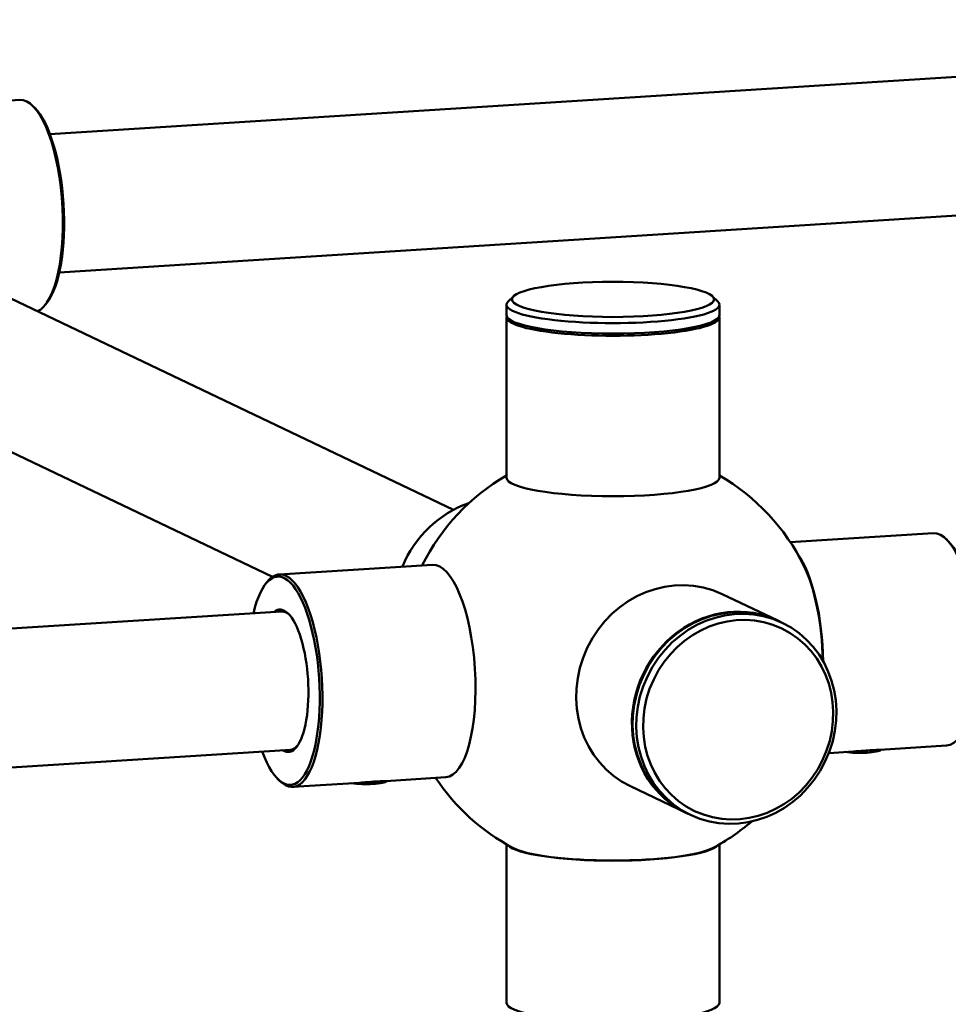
# Model space of a CAD drawing. Header units: millimetres. Extents: x 814 to 3201, y 212 to 4576.
# Tile 11 of 69: x 1695 to 1783, y 1594 to 1687. Entities that reach past the tile are written whole.
import ezdxf

# ---------------------------------------------------------------- set-up
doc = ezdxf.new("R2010")
doc.units = ezdxf.units.MM
doc.header["$LTSCALE"] = 18
doc.layers.add('Widoczne (ISO)', color=7, linetype='Continuous', lineweight=50)

msp = doc.modelspace()

# ---------------------------------------------------------------- linework, layer by layer
at = {"layer": 'Widoczne (ISO)'}
for p, q in [((1698.126, 1675.763), (1868.37, 1686.523)), ((1695.286, 1678.998), (1681.862, 1678.149)), ((1696.706, 1678.237), (1696.53, 1678.413)), ((1699.001, 1662.792), (1869.19, 1673.548)), ((1736.028, 1640.49), (1679.183, 1667.611)), ((1697.86, 1659.971), (1697.708, 1659.774)), ((1741.011, 1659.759), (1741.011, 1658.775)), ((1741.66, 1660.543), (1741.168, 1660.066)), ((1760.362, 1660.543), (1760.854, 1660.066)), ((1761.011, 1659.759), (1761.011, 1658.775)), ((1741.011, 1658.578), (1741.011, 1643.51)), ((1761.011, 1658.578), (1761.011, 1643.51)), ((1719.025, 1634.199), (1673.585, 1655.878)), ((1781.089, 1638.315), (1767.666, 1637.467)), ((1782.509, 1637.555), (1782.334, 1637.731)), ((1719.671, 1634.433), (1734.048, 1635.342)), ((1718.358, 1633.5), (1718.51, 1633.697)), ((1766.494, 1630.087), (1761.261, 1632.583)), ((1664.732, 1627.454), (1719.892, 1630.94)), ((1766.905, 1629.891), (1766.563, 1630.054)), ((1782.351, 1618.355), (1776.069, 1617.958)), ((1665.552, 1614.48), (1720.712, 1617.966)), ((1773.598, 1617.802), (1771.284, 1617.655)), ((1776.171, 1617.95), (1776.187, 1617.965)), ((1729.686, 1615.026), (1735.31, 1615.382)), ((1719.513, 1615.233), (1719.688, 1615.057)), ((1720.933, 1614.473), (1727.215, 1614.87)), ((1729.788, 1615.019), (1729.803, 1615.034)), ((1757.882, 1612.036), (1752.649, 1614.533)), ((1758.293, 1611.84), (1757.951, 1612.003)), ((1741.011, 1594.21), (1741.011, 1609.073)), ((1761.011, 1594.21), (1761.011, 1609.073))]:
    msp.add_line(p, q, dxfattribs=at)
for start, end in [(120, 153.61644), (26.25753, 60), (213.61644, 241.93458), (298.06542, 310.68065)]:
    msp.add_arc((1751.011, 1626.394), 20, start, end, dxfattribs=at)
for centre, major_axis, ratio, start_param, end_param in [((1695.916, 1669.018), (-0.631, 9.98), 0.336824, 3.262222, 6.283185), ((1696.104, 1669.029), (0.618, -9.78), 0.336824, 0.365833, 2.77576), ((1751.011, 1659.759), (-10, 0), 0.173648, 6.105932, 9.602032), ((1751.011, 1658.578), (-10, 0), 0.173648, 6.226442, 9.481521), ((1751.011, 1658.775), (10, 0), 0.173648, 3.141593, 6.283185), ((1751.011, 1643.51), (10, 0), 0.173648, 3.141593, 6.283185), ((1739.834, 1631.727), (4.306, 9.025), 0.925417, 0.731056, 1.630663), ((1781.72, 1628.335), (-0.631, 9.98), 0.336824, 3.141593, 6.283185), ((1781.908, 1628.347), (0.618, -9.78), 0.336824, 0.365833, 2.77576), ((1767.343, 1627.426), (-0.631, 9.98), 0.336824, 4.574418, 5.795022), ((1720.114, 1624.441), (-0.618, 9.78), 0.336824, 2.29597, 7.128808), ((1720.302, 1624.453), (0.631, -9.98), 0.336824, 5.917353, 9.790611), ((1734.679, 1625.362), (-0.631, 9.98), 0.336824, 3.141593, 6.283185), ((1767.343, 1627.426), (0.624, -9.876), 0.336824, 1.438108, 2.462274), ((1756.955, 1623.558), (-4.306, -9.025), 0.925417, 3.141593, 6.283185), ((1762.257, 1621.029), (-4.306, -9.025), 0.925417, 3.141593, 6.283185), ((1720.114, 1624.441), (0.423, -6.687), 0.336824, 6.038234, 9.669729), ((1762.188, 1621.061), (4.306, 9.025), 0.925417, 6.27909, 9.428873), ((1720.302, 1624.453), (-0.41, 6.487), 0.336824, 5.95722, 6.283185), ((1720.302, 1624.453), (0.41, -6.487), 0.336824, 0, 0.325966), ((1774.203, 1618.012), (2, 0), 0.173648, 3.97435, 6.105932), ((1727.819, 1615.08), (2, 0), 0.173648, 3.97435, 6.105932), ((1751.011, 1609.278), (-10, 0), 0.173648, 0.161132, 2.980461), ((1751.011, 1609.278), (9.896, 0), 0.173648, 3.456446, 5.968332), ((1751.011, 1594.21), (10, 0), 0.173648, 3.141593, 6.283185)]:
    msp.add_ellipse(centre, major_axis=major_axis, ratio=ratio, start_param=start_param, end_param=end_param, dxfattribs=at)
for centre, major_axis, ratio in [((1751.011, 1660.252), (9.5, 0), 0.173648), ((1762.599, 1620.866), (4.306, 9.025), 0.925417), ((1762.77, 1620.784), (-4.091, -8.574), 0.925417)]:
    msp.add_ellipse(centre, major_axis=major_axis, ratio=ratio, dxfattribs=at)
for points, knots in [([(1776.066, 1617.958), (1775.972, 1617.952), (1775.861, 1617.946), (1775.512, 1617.929), (1775.245, 1617.915), (1774.708, 1617.881), (1774.402, 1617.859), (1773.929, 1617.824), (1773.76, 1617.812), (1773.598, 1617.802)], [-1.3719434, -1.3719434, -1.3719434, -1.3719434, -1.3277685, -1.3277685, -1.2496621, -1.2496621, -1.1715557, -1.1715557, -1.1273808, -1.1273808, -1.1273808, -1.1273808]), ([(1729.683, 1615.026), (1729.547, 1615.017), (1729.379, 1615.01), (1729.002, 1614.991), (1728.798, 1614.979), (1728.381, 1614.953), (1728.147, 1614.936), (1727.674, 1614.902), (1727.437, 1614.884), (1727.215, 1614.87)], [-1.9967744, -1.9967744, -1.9967744, -1.9967744, -1.9339595, -1.9339595, -1.8744931, -1.8744931, -1.812984, -1.812984, -1.7522119, -1.7522119, -1.7522119, -1.7522119])]:
    msp.add_open_spline(points, degree=3, knots=knots, dxfattribs=at)

doc.saveas('drawing.dxf')
